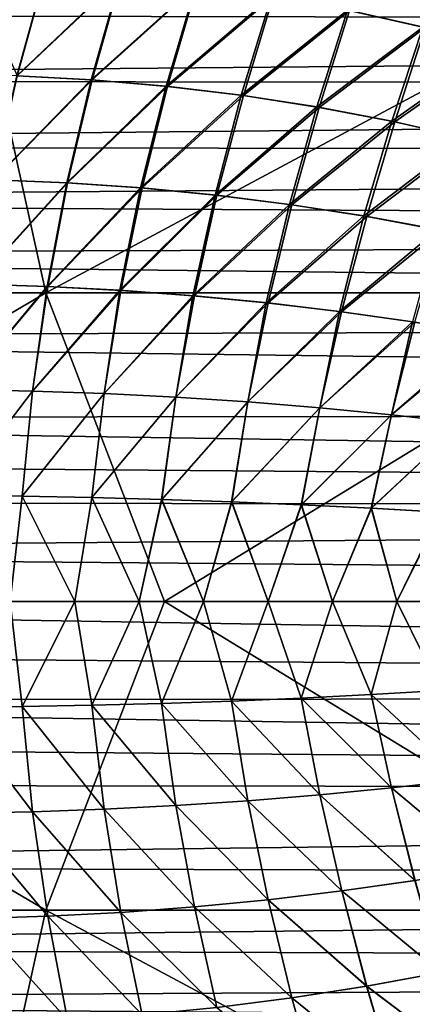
# Model space of a CAD drawing. Header units: metres. Extents: x -31 to 167, y -24 to 31.
# Tile 109 of 155: x 57 to 64, y -7 to 10. Entities that reach past the tile are written whole.
import ezdxf

# ---------------------------------------------------------------- set-up
doc = ezdxf.new("R2010")
doc.units = ezdxf.units.M
doc.layers.add('solid_12_381_042_XXX', color=7, linetype='CONTINUOUS')

msp = doc.modelspace()

# ---------------------------------------------------------------- linework, layer by layer
at = {"layer": 'solid_12_381_042_XXX'}
for points in [[(64.63916, 11.676363, 141.662399), (64.043053, 10.039385, 141.586182), (62.727345, 10.33487, 141.55481)], [(62.763775, 10.327017, 145.696671), (64.086426, 10.028274, 145.665085), (64.656487, 11.670963, 145.589569)], [(57.447823, 10.987242, 141.443542), (55.853584, 9.923126, 141.36702), (56.154343, 11.020045, 141.419693)], [(56.963757, 9.184834, 145.889618), (57.454914, 10.9865, 145.80867), (56.154224, 11.019628, 145.832642)], [(33.539204, 10.276634, 98.752991), (143.614212, 10.87923, 99.049805), (142.308578, 10.056041, 98.648941)], [(57.447823, 10.987242, 141.443542), (55.675766, 9.209691, 141.335892), (55.853584, 9.923126, 141.36702)], [(57.447823, 10.987242, 141.443542), (56.955223, 9.185497, 141.362518), (55.675766, 9.209691, 141.335892)], [(57.447823, 10.987242, 141.443542), (58.757973, 10.902742, 141.469055), (56.955223, 9.185497, 141.362518)], [(58.757973, 10.902742, 141.469055), (58.252048, 9.11683, 141.39093), (56.955223, 9.185497, 141.362518)], [(56.963757, 9.184834, 145.889618), (58.77243, 10.901102, 145.78299), (57.454914, 10.9865, 145.80867)], [(56.963757, 9.184834, 145.889618), (58.269394, 9.115266, 145.861023), (58.77243, 10.901102, 145.78299)], [(58.757973, 10.902742, 141.469055), (60.07869, 10.766135, 141.49617), (58.252048, 9.11683, 141.39093)], [(58.269394, 9.115266, 145.861023), (60.100555, 10.763015, 145.755707), (58.77243, 10.901102, 145.78299)], [(46.560581, 5.395046, 116.52739), (57.463551, 5.395054, 116.531799), (56.2705, 10.800641, 116.278313)], [(57.463551, 5.395054, 116.531799), (67.536873, 10.800508, 116.208984), (56.2705, 10.800641, 116.278313)], [(57.463551, 5.395054, 116.531799), (68.356819, 5.394984, 116.466179), (67.536873, 10.800508, 116.208984)], [(60.07869, 10.766135, 141.49617), (59.560772, 9.003807, 141.421036), (58.252048, 9.11683, 141.39093)], [(58.269394, 9.115266, 145.861023), (59.587006, 9.00074, 145.830673), (60.100555, 10.763015, 145.755707)], [(60.07869, 10.766135, 141.49617), (61.403851, 10.576988, 141.52478), (59.560772, 9.003807, 141.421036)], [(59.587006, 9.00074, 145.830673), (61.433075, 10.571799, 145.726913), (60.100555, 10.763015, 145.755707)], [(61.403851, 10.576988, 141.52478), (60.875751, 8.845865, 141.452789), (59.560772, 9.003807, 141.421036)], [(59.587006, 9.00074, 145.830673), (60.910851, 8.840684, 145.798676), (61.433075, 10.571799, 145.726913)], [(61.403851, 10.576988, 141.52478), (62.727345, 10.33487, 141.55481), (60.875751, 8.845865, 141.452789)], [(60.910851, 8.840684, 145.798676), (62.763775, 10.327017, 145.696671), (61.433075, 10.571799, 145.726913)], [(62.727345, 10.33487, 141.55481), (62.191353, 8.64244, 141.486084), (60.875751, 8.845865, 141.452789)], [(60.910851, 8.840684, 145.798676), (62.235168, 8.634521, 145.765106), (62.763775, 10.327017, 145.696671)], [(62.727345, 10.33487, 141.55481), (64.043053, 10.039385, 141.586182), (62.191353, 8.64244, 141.486084)], [(62.235168, 8.634521, 145.765106), (64.086426, 10.028274, 145.665085), (62.763775, 10.327017, 145.696671)], [(34.410034, 9.098486, 98.224548), (33.539204, 10.276634, 98.752991), (142.308578, 10.056041, 98.648941)], [(34.410034, 9.098486, 98.224548), (142.308578, 10.056041, 98.648941), (141.096863, 9.024458, 98.19384)], [(64.043053, 10.039385, 141.586182), (63.501938, 8.393014, 141.520844), (62.191353, 8.64244, 141.486084)], [(62.235168, 8.634521, 145.765106), (63.554214, 8.381734, 145.730057), (64.086426, 10.028274, 145.665085)], [(64.043053, 10.039385, 141.586182), (65.344841, 9.691369, 141.618759), (63.501938, 8.393014, 141.520844)], [(63.554214, 8.381734, 145.730057), (65.394798, 9.676486, 145.632294), (64.086426, 10.028274, 145.665085)], [(65.344841, 9.691369, 141.618759), (64.801804, 8.098304, 141.556931), (63.501938, 8.393014, 141.520844)], [(63.554214, 8.381734, 145.730057), (64.862167, 8.083131, 145.69368), (65.394798, 9.676486, 145.632294)], [(56.955223, 9.185497, 141.362518), (58.252048, 9.11683, 141.39093), (56.547028, 7.370796, 141.296158)], [(56.555271, 7.370281, 145.955978), (58.269394, 9.115266, 145.861023), (56.963757, 9.184834, 145.889618)], [(35.159969, 7.963207, 97.782082), (34.410034, 9.098486, 98.224548), (141.096863, 9.024458, 98.19384)], [(35.159969, 7.963207, 97.782082), (141.096863, 9.024458, 98.19384), (140.015442, 7.794255, 97.722054)], [(58.252048, 9.11683, 141.39093), (57.82637, 7.317425, 141.326752), (56.547028, 7.370796, 141.296158)], [(56.555271, 7.370281, 145.955978), (57.843094, 7.316212, 145.925156), (58.269394, 9.115266, 145.861023)], [(58.252048, 9.11683, 141.39093), (59.560772, 9.003807, 141.421036), (57.82637, 7.317425, 141.326752)], [(59.560772, 9.003807, 141.421036), (59.117737, 7.227906, 141.359146), (57.82637, 7.317425, 141.326752)], [(57.843094, 7.316212, 145.925156), (59.587006, 9.00074, 145.830673), (58.269394, 9.115266, 145.861023)], [(57.843094, 7.316212, 145.925156), (59.14304, 7.225513, 145.892532), (59.587006, 9.00074, 145.830673)], [(59.560772, 9.003807, 141.421036), (60.875751, 8.845865, 141.452789), (59.117737, 7.227906, 141.359146)], [(59.14304, 7.225513, 145.892532), (60.910851, 8.840684, 145.798676), (59.587006, 9.00074, 145.830673)], [(60.875751, 8.845865, 141.452789), (60.416199, 7.101619, 141.393234), (59.117737, 7.227906, 141.359146)], [(59.14304, 7.225513, 145.892532), (60.450069, 7.097554, 145.858185), (60.910851, 8.840684, 145.798676)], [(60.875751, 8.845865, 141.452789), (62.191353, 8.64244, 141.486084), (60.416199, 7.101619, 141.393234)], [(60.450069, 7.097554, 145.858185), (62.235168, 8.634521, 145.765106), (60.910851, 8.840684, 145.798676)], [(62.191353, 8.64244, 141.486084), (61.716808, 6.937945, 141.42894), (60.416199, 7.101619, 141.393234)], [(60.450069, 7.097554, 145.858185), (61.759148, 6.931705, 145.822189), (62.235168, 8.634521, 145.765106)], [(62.191353, 8.64244, 141.486084), (63.501938, 8.393014, 141.520844), (61.716808, 6.937945, 141.42894)], [(61.759148, 6.931705, 145.822189), (63.554214, 8.381734, 145.730057), (62.235168, 8.634521, 145.765106)], [(63.501938, 8.393014, 141.520844), (63.014629, 6.736317, 141.466187), (61.716808, 6.937945, 141.42894)], [(61.759148, 6.931705, 145.822189), (63.065231, 6.727396, 145.784653), (63.554214, 8.381734, 145.730057)], [(63.501938, 8.393014, 141.520844), (64.801804, 8.098304, 141.556931), (63.014629, 6.736317, 141.466187)], [(63.065231, 6.727396, 145.784653), (64.862167, 8.083131, 145.69368), (63.554214, 8.381734, 145.730057)], [(64.801804, 8.098304, 141.556931), (64.304626, 6.497322, 141.504837), (63.014629, 6.736317, 141.466187)], [(35.722015, 6.987936, 97.455101), (35.159969, 7.963207, 97.782082), (140.015442, 7.794255, 97.722054)], [(63.065231, 6.727396, 145.784653), (64.36319, 6.485295, 145.745682), (64.862167, 8.083131, 145.69368)], [(35.722015, 6.987936, 97.455101), (140.015442, 7.794255, 97.722054), (139.106308, 6.404825, 97.283112)], [(56.547028, 7.370796, 141.296158), (57.82637, 7.317425, 141.326752), (56.224865, 5.543044, 141.244446)], [(57.82637, 7.317425, 141.326752), (57.484177, 5.504214, 141.276596), (56.224865, 5.543044, 141.244446)], [(56.230907, 5.542708, 146.007721), (57.843094, 7.316212, 145.925156), (56.555271, 7.370281, 145.955978)], [(56.230907, 5.542708, 146.007721), (57.496418, 5.503492, 145.975403), (57.843094, 7.316212, 145.925156)], [(57.82637, 7.317425, 141.326752), (59.117737, 7.227906, 141.359146), (57.484177, 5.504214, 141.276596)], [(57.496418, 5.503492, 145.975403), (59.14304, 7.225513, 145.892532), (57.843094, 7.316212, 145.925156)], [(59.117737, 7.227906, 141.359146), (58.754425, 5.437772, 141.310532), (57.484177, 5.504214, 141.276596)], [(57.496418, 5.503492, 145.975403), (58.772926, 5.43639, 145.941284), (59.14304, 7.225513, 145.892532)], [(59.117737, 7.227906, 141.359146), (60.416199, 7.101619, 141.393234), (58.754425, 5.437772, 141.310532)], [(60.416199, 7.101619, 141.393234), (60.031574, 5.343125, 141.346176), (58.754425, 5.437772, 141.310532)], [(58.772926, 5.43639, 145.941284), (60.450069, 7.097554, 145.858185), (59.14304, 7.225513, 145.892532)], [(58.772926, 5.43639, 145.941284), (60.056343, 5.340802, 145.905426), (60.450069, 7.097554, 145.858185)], [(60.416199, 7.101619, 141.393234), (61.716808, 6.937945, 141.42894), (60.031574, 5.343125, 141.346176)], [(60.056343, 5.340802, 145.905426), (61.759148, 6.931705, 145.822189), (60.450069, 7.097554, 145.858185)], [(36.18565, 6.05273, 97.187523), (35.722015, 6.987936, 97.455101), (139.106308, 6.404825, 97.283112)], [(61.716808, 6.937945, 141.42894), (61.311584, 5.219678, 141.383484), (60.031574, 5.343125, 141.346176)], [(60.056343, 5.340802, 145.905426), (61.342575, 5.216123, 145.86792), (61.759148, 6.931705, 145.822189)], [(61.716808, 6.937945, 141.42894), (63.014629, 6.736317, 141.466187), (61.311584, 5.219678, 141.383484)], [(61.342575, 5.216123, 145.86792), (63.065231, 6.727396, 145.784653), (61.759148, 6.931705, 145.822189)], [(63.014629, 6.736317, 141.466187), (62.590424, 5.066889, 141.422348), (61.311584, 5.219678, 141.383484)], [(61.342575, 5.216123, 145.86792), (62.627522, 5.061811, 145.828827), (63.065231, 6.727396, 145.784653)], [(63.014629, 6.736317, 141.466187), (64.304626, 6.497322, 141.504837), (62.590424, 5.066889, 141.422348)], [(62.627522, 5.061811, 145.828827), (64.36319, 6.485295, 145.745682), (63.065231, 6.727396, 145.784653)], [(36.18565, 6.05273, 97.187523), (139.106308, 6.404825, 97.283112), (138.39119, 4.899745, 96.91835)], [(64.304626, 6.497322, 141.504837), (63.863945, 4.885216, 141.462662), (62.590424, 5.066889, 141.422348)], [(62.627522, 5.061811, 145.828827), (63.906979, 4.878373, 145.788269), (64.36319, 6.485295, 145.745682)], [(36.75058, 4.621576, 96.862976), (36.18565, 6.05273, 97.187523), (138.39119, 4.899745, 96.91835)], [(56.224865, 5.543044, 141.244446), (57.484177, 5.504214, 141.276596), (55.99128, 3.702188, 141.207474)], [(55.991364, 3.702044, 146.044846), (57.496418, 5.503492, 145.975403), (56.230907, 5.542708, 146.007721)], [(46.560581, 5.395046, 116.52739), (48.299797, -0.000006, 116.611328), (57.463551, 5.395054, 116.531799)], [(57.463551, 5.395054, 116.531799), (48.299797, -0.000006, 116.611328), (59.535713, -0.00001, 116.606232)], [(57.484177, 5.504214, 141.276596), (57.230556, 3.677018, 141.24057), (55.99128, 3.702188, 141.207474)], [(55.991364, 3.702044, 146.044846), (57.230736, 3.676871, 146.011749), (57.496418, 5.503492, 145.975403)], [(57.484177, 5.504214, 141.276596), (58.754425, 5.437772, 141.310532), (57.230556, 3.677018, 141.24057)], [(58.754425, 5.437772, 141.310532), (58.478432, 3.633035, 141.275391), (57.230556, 3.677018, 141.24057)], [(57.230736, 3.676871, 146.011749), (58.772926, 5.43639, 145.941284), (57.496418, 5.503492, 145.975403)], [(57.230736, 3.676871, 146.011749), (58.47871, 3.632883, 145.976913), (58.772926, 5.43639, 145.941284)], [(57.463551, 5.395054, 116.531799), (59.535713, -0.00001, 116.606232), (68.356819, 5.394984, 116.466179)], [(58.754425, 5.437772, 141.310532), (60.031574, 5.343125, 141.346176), (58.478432, 3.633035, 141.275391)], [(60.031574, 5.343125, 141.346176), (59.731979, 3.569752, 141.31189), (58.478432, 3.633035, 141.275391)], [(58.47871, 3.632883, 145.976913), (60.056343, 5.340802, 145.905426), (58.772926, 5.43639, 145.941284)], [(58.47871, 3.632883, 145.976913), (59.732353, 3.569591, 145.940414), (60.056343, 5.340802, 145.905426)], [(68.356819, 5.394984, 116.466179), (59.535713, -0.00001, 116.606232), (70.380463, -0.00001, 116.54451)], [(60.031574, 5.343125, 141.346176), (61.311584, 5.219678, 141.383484), (59.731979, 3.569752, 141.31189)], [(59.732353, 3.569591, 145.940414), (61.342575, 5.216123, 145.86792), (60.056343, 5.340802, 145.905426)], [(61.311584, 5.219678, 141.383484), (60.988255, 3.486679, 141.350021), (59.731979, 3.569752, 141.31189)], [(59.732353, 3.569591, 145.940414), (60.988724, 3.486508, 145.902283), (61.342575, 5.216123, 145.86792)], [(61.311584, 5.219678, 141.383484), (62.590424, 5.066889, 141.422348), (60.988255, 3.486679, 141.350021)], [(60.988724, 3.486508, 145.902283), (62.627522, 5.061811, 145.828827), (61.342575, 5.216123, 145.86792)], [(62.590424, 5.066889, 141.422348), (62.244324, 3.383375, 141.389725), (60.988255, 3.486679, 141.350021)], [(60.988724, 3.486508, 145.902283), (62.244888, 3.383192, 145.862579), (62.627522, 5.061811, 145.828827)], [(62.590424, 5.066889, 141.422348), (63.863945, 4.885216, 141.462662), (62.244324, 3.383375, 141.389725)], [(62.244888, 3.383192, 145.862579), (63.906979, 4.878373, 145.788269), (62.627522, 5.061811, 145.828827)], [(36.75058, 4.621576, 96.862976), (138.39119, 4.899745, 96.91835), (137.876968, 3.312529, 96.649773)], [(63.863945, 4.885216, 141.462662), (63.497154, 3.260182, 141.430878), (62.244324, 3.383375, 141.389725)], [(62.244888, 3.383192, 145.862579), (63.49781, 3.259983, 145.821411), (63.906979, 4.878373, 145.788269)], [(63.863945, 4.885216, 141.462662), (65.127922, 4.676054, 141.504272), (63.497154, 3.260182, 141.430878)], [(63.49781, 3.259983, 145.821411), (65.176651, 4.667227, 145.746414), (63.906979, 4.878373, 145.788269)], [(65.127922, 4.676054, 141.504272), (64.743637, 3.118081, 141.473389), (63.497154, 3.260182, 141.430878)], [(63.49781, 3.259983, 145.821411), (64.744385, 3.117867, 145.7789), (65.176651, 4.667227, 145.746414)], [(37.148029, 3.200509, 96.635056), (36.75058, 4.621576, 96.862976), (137.876968, 3.312529, 96.649773)], [(55.837399, 1.848244, 146.067337), (57.230736, 3.676871, 146.011749), (55.991364, 3.702044, 146.044846)], [(55.837399, 1.848244, 146.067337), (57.047573, 1.836196, 146.034164), (57.230736, 3.676871, 146.011749)], [(55.99128, 3.702188, 141.207474), (57.230556, 3.677018, 141.24057), (55.83852, 1.848309, 141.185013)], [(57.230556, 3.677018, 141.24057), (57.049831, 1.836236, 141.218216), (55.83852, 1.848309, 141.185013)], [(57.047573, 1.836196, 146.034164), (58.47871, 3.632883, 145.976913), (57.230736, 3.676871, 146.011749)], [(57.047573, 1.836196, 146.034164), (58.262653, 1.814667, 145.999405), (58.47871, 3.632883, 145.976913)], [(57.230556, 3.677018, 141.24057), (58.478432, 3.633035, 141.275391), (57.049831, 1.836236, 141.218216)], [(58.478432, 3.633035, 141.275391), (58.26606, 1.814664, 141.253006), (57.049831, 1.836236, 141.218216)], [(58.262653, 1.814667, 145.999405), (59.732353, 3.569591, 145.940414), (58.47871, 3.632883, 145.976913)], [(58.478432, 3.633035, 141.275391), (59.731979, 3.569752, 141.31189), (58.26606, 1.814664, 141.253006)], [(58.262653, 1.814667, 145.999405), (59.481079, 1.78337, 145.963074), (59.732353, 3.569591, 145.940414)], [(59.731979, 3.569752, 141.31189), (59.485626, 1.783304, 141.289383), (58.26606, 1.814664, 141.253006)], [(59.481079, 1.78337, 145.963074), (60.988724, 3.486508, 145.902283), (59.732353, 3.569591, 145.940414)], [(59.481079, 1.78337, 145.963074), (60.701283, 1.742018, 145.925217), (60.988724, 3.486508, 145.902283)], [(59.731979, 3.569752, 141.31189), (60.988255, 3.486679, 141.350021), (59.485626, 1.783304, 141.289383)], [(60.988255, 3.486679, 141.350021), (60.70697, 1.741868, 141.327286), (59.485626, 1.783304, 141.289383)], [(60.701283, 1.742018, 145.925217), (62.244888, 3.383192, 145.862579), (60.988724, 3.486508, 145.902283)], [(60.988255, 3.486679, 141.350021), (62.244324, 3.383375, 141.389725), (60.70697, 1.741868, 141.327286)], [(37.148029, 3.200509, 96.635056), (137.876968, 3.312529, 96.649773), (137.566803, 1.670365, 96.48613)], [(60.701283, 1.742018, 145.925217), (61.921692, 1.690351, 145.885849), (62.244888, 3.383192, 145.862579)], [(62.244324, 3.383375, 141.389725), (61.928516, 1.690098, 141.366684), (60.70697, 1.741868, 141.327286)], [(61.921692, 1.690351, 145.885849), (63.49781, 3.259983, 145.821411), (62.244888, 3.383192, 145.862579)], [(62.244324, 3.383375, 141.389725), (63.497154, 3.260182, 141.430878), (61.928516, 1.690098, 141.366684)], [(37.292912, 2.465328, 96.55143), (37.148029, 3.200509, 96.635056), (137.566803, 1.670365, 96.48613)], [(61.921692, 1.690351, 145.885849), (63.140678, 1.62854, 145.845047), (63.49781, 3.259983, 145.821411)], [(63.497154, 3.260182, 141.430878), (63.148628, 1.628168, 141.407547), (61.928516, 1.690098, 141.366684)], [(63.140678, 1.62854, 145.845047), (64.744385, 3.117867, 145.7789), (63.49781, 3.259983, 145.821411)], [(63.140678, 1.62854, 145.845047), (64.356575, 1.557095, 145.802856), (64.744385, 3.117867, 145.7789)], [(63.497154, 3.260182, 141.430878), (64.743637, 3.118081, 141.473389), (63.148628, 1.628168, 141.407547)], [(64.743637, 3.118081, 141.473389), (64.365631, 1.556588, 141.449783), (63.148628, 1.628168, 141.407547)], [(37.399559, 1.722439, 96.489632), (37.292912, 2.465328, 96.55143), (137.566803, 1.670365, 96.48613)], [(37.475029, 0.861589, 96.445824), (37.399559, 1.722439, 96.489632), (137.566803, 1.670365, 96.48613)], [(55.837399, 1.848244, 146.067337), (56.841331, 0.000003, 146.04567), (57.047573, 1.836196, 146.034164)], [(55.83852, 1.848309, 141.185013), (57.049831, 1.836236, 141.218216), (56.841343, 0.000003, 141.20665)], [(57.047573, 1.836196, 146.034164), (56.841331, 0.000003, 146.04567), (57.966457, 0.000003, 146.013412)], [(57.049831, 1.836236, 141.218216), (57.966469, 0.000003, 141.238907), (56.841343, 0.000003, 141.20665)], [(57.047573, 1.836196, 146.034164), (57.966457, 0.000003, 146.013412), (58.262653, 1.814667, 145.999405)], [(57.049831, 1.836236, 141.218216), (58.26606, 1.814664, 141.253006), (57.966469, 0.000003, 141.238907)], [(58.262653, 1.814667, 145.999405), (57.966457, 0.000003, 146.013412), (59.091545, 0.000003, 145.979889)], [(58.26606, 1.814664, 141.253006), (59.091564, 0.000003, 141.27243), (57.966469, 0.000003, 141.238907)], [(58.262653, 1.814667, 145.999405), (59.091545, 0.000003, 145.979889), (59.481079, 1.78337, 145.963074)], [(58.26606, 1.814664, 141.253006), (59.485626, 1.783304, 141.289383), (59.091564, 0.000003, 141.27243)], [(59.481079, 1.78337, 145.963074), (59.091545, 0.000003, 145.979889), (60.216602, 0.000003, 145.945099)], [(59.485626, 1.783304, 141.289383), (60.216621, 0.000003, 141.307205), (59.091564, 0.000003, 141.27243)], [(59.481079, 1.78337, 145.963074), (60.216602, 0.000003, 145.945099), (60.701283, 1.742018, 145.925217)], [(59.485626, 1.783304, 141.289383), (60.70697, 1.741868, 141.327286), (60.216621, 0.000003, 141.307205)], [(60.701283, 1.742018, 145.925217), (60.216602, 0.000003, 145.945099), (61.341618, 0.000003, 145.909058)], [(60.70697, 1.741868, 141.327286), (61.341644, 0.000003, 141.343262), (60.216621, 0.000003, 141.307205)], [(60.701283, 1.742018, 145.925217), (61.341618, 0.000003, 145.909058), (61.921692, 1.690351, 145.885849)], [(60.70697, 1.741868, 141.327286), (61.928516, 1.690098, 141.366684), (61.341644, 0.000003, 141.343262)], [(37.475029, 0.861589, 96.445824), (137.566803, 1.670365, 96.48613), (137.463043, 0, 96.431297)], [(61.921692, 1.690351, 145.885849), (61.341618, 0.000003, 145.909058), (62.466599, 0.000003, 145.871735)], [(61.928516, 1.690098, 141.366684), (62.466629, 0.000003, 141.380585), (61.341644, 0.000003, 141.343262)], [(61.921692, 1.690351, 145.885849), (62.466599, 0.000003, 145.871735), (63.140678, 1.62854, 145.845047)], [(61.928516, 1.690098, 141.366684), (63.148628, 1.628168, 141.407547), (62.466629, 0.000003, 141.380585)], [(63.140678, 1.62854, 145.845047), (62.466599, 0.000003, 145.871735), (63.591537, 0.000003, 145.833145)], [(63.148628, 1.628168, 141.407547), (63.591572, 0.000003, 141.419159), (62.466629, 0.000003, 141.380585)], [(63.140678, 1.62854, 145.845047), (63.591537, 0.000003, 145.833145), (64.356575, 1.557095, 145.802856)], [(63.148628, 1.628168, 141.407547), (64.365631, 1.556588, 141.449783), (63.591572, 0.000003, 141.419159)], [(64.356575, 1.557095, 145.802856), (63.591537, 0.000003, 145.833145), (64.716438, 0.000002, 145.793304)], [(64.365631, 1.556588, 141.449783), (64.716476, 0.000002, 141.459015), (63.591572, 0.000003, 141.419159)], [(37.49995, 0, 96.431297), (37.475029, 0.861589, 96.445824), (137.463043, 0, 96.431297)], [(37.475021, -0.861862, 96.445831), (37.49995, 0, 96.431297), (137.56694, -1.671417, 96.486198)], [(137.56694, -1.671417, 96.486198), (37.49995, 0, 96.431297), (137.463043, 0, 96.431297)], [(56.841343, 0.000003, 141.20665), (57.047844, -1.836188, 141.218155), (55.837528, -1.848239, 141.184982)], [(56.841331, 0.000003, 146.04567), (55.837551, -1.84824, 146.067337), (57.047886, -1.836188, 146.034164)], [(57.966457, 0.000003, 146.013412), (56.841331, 0.000003, 146.04567), (57.047886, -1.836188, 146.034164)], [(56.841343, 0.000003, 141.20665), (57.966469, 0.000003, 141.238907), (57.047844, -1.836188, 141.218155)], [(57.966469, 0.000003, 141.238907), (58.263065, -1.814654, 141.25293), (57.047844, -1.836188, 141.218155)], [(57.966457, 0.000003, 146.013412), (57.047886, -1.836188, 146.034164), (58.263134, -1.814653, 145.99939)], [(59.091545, 0.000003, 145.979889), (57.966457, 0.000003, 146.013412), (58.263134, -1.814653, 145.99939)], [(57.966469, 0.000003, 141.238907), (59.091564, 0.000003, 141.27243), (58.263065, -1.814654, 141.25293)], [(59.091564, 0.000003, 141.27243), (59.481632, -1.783349, 141.289261), (58.263065, -1.814654, 141.25293)], [(59.091545, 0.000003, 145.979889), (58.263134, -1.814653, 145.99939), (59.48172, -1.783347, 145.963058)], [(60.216602, 0.000003, 145.945099), (59.091545, 0.000003, 145.979889), (59.48172, -1.783347, 145.963058)], [(59.091564, 0.000003, 141.27243), (60.216621, 0.000003, 141.307205), (59.481632, -1.783349, 141.289261)], [(60.216621, 0.000003, 141.307205), (60.701973, -1.741987, 141.327118), (59.481632, -1.783349, 141.289261)], [(60.216602, 0.000003, 145.945099), (59.48172, -1.783347, 145.963058), (60.702084, -1.741983, 145.925186)], [(61.341618, 0.000003, 145.909058), (60.216602, 0.000003, 145.945099), (60.702084, -1.741983, 145.925186)], [(60.216621, 0.000003, 141.307205), (61.341644, 0.000003, 141.343262), (60.701973, -1.741987, 141.327118)], [(61.341644, 0.000003, 141.343262), (61.922523, -1.690308, 141.366486), (60.701973, -1.741987, 141.327118)], [(61.341618, 0.000003, 145.909058), (60.702084, -1.741983, 145.925186), (61.922657, -1.690302, 145.885818)], [(62.466599, 0.000003, 145.871735), (61.341618, 0.000003, 145.909058), (61.922657, -1.690302, 145.885818)], [(61.341644, 0.000003, 141.343262), (62.466629, 0.000003, 141.380585), (61.922523, -1.690308, 141.366486)], [(62.466629, 0.000003, 141.380585), (63.141651, -1.628483, 141.407303), (61.922523, -1.690308, 141.366486)], [(62.466599, 0.000003, 145.871735), (61.922657, -1.690302, 145.885818), (63.141808, -1.628475, 145.845001)], [(63.591537, 0.000003, 145.833145), (62.466599, 0.000003, 145.871735), (63.141808, -1.628475, 145.845001)], [(62.466629, 0.000003, 141.380585), (63.591572, 0.000003, 141.419159), (63.141651, -1.628483, 141.407303)], [(63.591572, 0.000003, 141.419159), (64.357689, -1.557022, 141.449493), (63.141651, -1.628483, 141.407303)], [(63.591537, 0.000003, 145.833145), (63.141808, -1.628475, 145.845001), (64.357864, -1.557012, 145.802811)], [(64.716438, 0.000002, 145.793304), (63.591537, 0.000003, 145.833145), (64.357864, -1.557012, 145.802811)], [(63.591572, 0.000003, 141.419159), (64.716476, 0.000002, 141.459015), (64.357689, -1.557022, 141.449493)], [(46.560791, -5.394961, 116.52739), (57.463856, -5.394969, 116.531799), (48.299797, -0.000006, 116.611328)], [(57.463856, -5.394969, 116.531799), (59.535713, -0.00001, 116.606232), (48.299797, -0.000006, 116.611328)], [(57.463856, -5.394969, 116.531799), (68.357224, -5.394898, 116.466179), (59.535713, -0.00001, 116.606232)], [(68.357224, -5.394898, 116.466179), (70.380463, -0.00001, 116.54451), (59.535713, -0.00001, 116.606232)], [(37.399574, -1.722441, 96.489632), (37.475021, -0.861862, 96.445831), (137.56694, -1.671417, 96.486198)], [(37.399574, -1.722441, 96.489632), (137.56694, -1.671417, 96.486198), (137.877472, -3.314482, 96.65004)], [(60.701973, -1.741987, 141.327118), (61.922523, -1.690308, 141.366486), (62.246624, -3.383032, 141.389786)], [(61.922657, -1.690302, 145.885818), (60.702084, -1.741983, 145.925186), (62.246899, -3.383008, 145.862518)], [(61.922523, -1.690308, 141.366486), (63.141651, -1.628483, 141.407303), (63.499828, -3.259766, 141.430969)], [(61.922523, -1.690308, 141.366486), (63.499828, -3.259766, 141.430969), (62.246624, -3.383032, 141.389786)], [(63.141808, -1.628475, 145.845001), (61.922657, -1.690302, 145.885818), (63.500149, -3.259733, 145.821335)], [(61.922657, -1.690302, 145.885818), (62.246899, -3.383008, 145.862518), (63.500149, -3.259733, 145.821335)], [(63.141651, -1.628483, 141.407303), (64.357689, -1.557022, 141.449493), (64.746674, -3.117585, 141.473495)], [(63.141651, -1.628483, 141.407303), (64.746674, -3.117585, 141.473495), (63.499828, -3.259766, 141.430969)], [(64.357864, -1.557012, 145.802811), (63.141808, -1.628475, 145.845001), (64.74704, -3.117542, 145.778809)], [(63.141808, -1.628475, 145.845001), (63.500149, -3.259733, 145.821335), (64.74704, -3.117542, 145.778809)], [(37.292881, -2.465245, 96.551422), (37.399574, -1.722441, 96.489632), (137.877472, -3.314482, 96.65004)], [(55.837528, -1.848239, 141.184982), (57.047844, -1.836188, 141.218155), (57.231304, -3.676852, 141.240585)], [(55.837528, -1.848239, 141.184982), (57.231304, -3.676852, 141.240585), (55.991642, -3.702038, 141.207489)], [(57.047886, -1.836188, 146.034164), (55.837551, -1.84824, 146.067337), (57.231396, -3.676851, 146.011719)], [(55.837551, -1.84824, 146.067337), (55.991688, -3.702039, 146.04483), (57.231396, -3.676851, 146.011719)], [(57.047844, -1.836188, 141.218155), (58.263065, -1.814654, 141.25293), (58.479572, -3.632843, 141.275421)], [(57.047844, -1.836188, 141.218155), (58.479572, -3.632843, 141.275421), (57.231304, -3.676852, 141.240585)], [(58.263134, -1.814653, 145.99939), (57.047886, -1.836188, 146.034164), (58.47971, -3.632838, 145.976883)], [(57.047886, -1.836188, 146.034164), (57.231396, -3.676851, 146.011719), (58.47971, -3.632838, 145.976883)], [(58.263065, -1.814654, 141.25293), (59.481632, -1.783349, 141.289261), (59.733505, -3.569521, 141.311935)], [(58.263065, -1.814654, 141.25293), (59.733505, -3.569521, 141.311935), (58.479572, -3.632843, 141.275421)], [(59.48172, -1.783347, 145.963058), (58.263134, -1.814653, 145.99939), (59.733692, -3.569512, 145.940369)], [(58.263134, -1.814653, 145.99939), (58.47971, -3.632838, 145.976883), (59.733692, -3.569512, 145.940369)], [(59.481632, -1.783349, 141.289261), (60.701973, -1.741987, 141.327118), (60.990173, -3.486398, 141.350082)], [(59.481632, -1.783349, 141.289261), (60.990173, -3.486398, 141.350082), (59.733505, -3.569521, 141.311935)], [(60.702084, -1.741983, 145.925186), (59.48172, -1.783347, 145.963058), (60.990402, -3.486382, 145.902222)], [(59.48172, -1.783347, 145.963058), (59.733692, -3.569512, 145.940369), (60.990402, -3.486382, 145.902222)], [(60.701973, -1.741987, 141.327118), (62.246624, -3.383032, 141.389786), (60.990173, -3.486398, 141.350082)], [(60.702084, -1.741983, 145.925186), (60.990402, -3.486382, 145.902222), (62.246899, -3.383008, 145.862518)], [(37.148018, -3.200506, 96.635056), (37.292881, -2.465245, 96.551422), (137.877472, -3.314482, 96.65004)], [(36.750622, -4.621458, 96.862953), (37.148018, -3.200506, 96.635056), (137.877472, -3.314482, 96.65004)], [(62.246624, -3.383032, 141.389786), (63.499828, -3.259766, 141.430969), (63.908596, -4.87812, 141.464111)], [(63.500149, -3.259733, 145.821335), (62.246899, -3.383008, 145.862518), (63.908432, -4.878148, 145.788223)], [(63.499828, -3.259766, 141.430969), (64.746674, -3.117585, 141.473495), (65.178482, -4.6669, 141.505966)], [(63.499828, -3.259766, 141.430969), (65.178482, -4.6669, 141.505966), (63.908596, -4.87812, 141.464111)], [(64.74704, -3.117542, 145.778809), (63.500149, -3.259733, 145.821335), (65.178299, -4.666935, 145.746368)], [(63.500149, -3.259733, 145.821335), (63.908432, -4.878148, 145.788223), (65.178299, -4.666935, 145.746368)], [(36.750622, -4.621458, 96.862953), (137.877472, -3.314482, 96.65004), (138.392242, -4.902415, 96.9189)], [(60.990173, -3.486398, 141.350082), (62.246624, -3.383032, 141.389786), (62.628914, -5.061625, 141.423538)], [(62.246899, -3.383008, 145.862518), (60.990402, -3.486382, 145.902222), (62.628777, -5.061646, 145.828781)], [(62.246624, -3.383032, 141.389786), (63.908596, -4.87812, 141.464111), (62.628914, -5.061625, 141.423538)], [(62.246899, -3.383008, 145.862518), (62.628777, -5.061646, 145.828781), (63.908432, -4.878148, 145.788223)], [(58.479572, -3.632843, 141.275421), (59.733505, -3.569521, 141.311935), (60.057274, -5.340721, 141.346909)], [(59.733692, -3.569512, 145.940369), (58.47971, -3.632838, 145.976883), (60.057178, -5.340731, 145.905411)], [(59.733505, -3.569521, 141.311935), (60.990173, -3.486398, 141.350082), (61.343739, -5.215995, 141.38443)], [(59.733505, -3.569521, 141.311935), (61.343739, -5.215995, 141.38443), (60.057274, -5.340721, 141.346909)], [(60.990402, -3.486382, 145.902222), (59.733692, -3.569512, 145.940369), (61.343624, -5.216011, 145.867889)], [(59.733692, -3.569512, 145.940369), (60.057178, -5.340731, 145.905411), (61.343624, -5.216011, 145.867889)], [(60.990173, -3.486398, 141.350082), (62.628914, -5.061625, 141.423538), (61.343739, -5.215995, 141.38443)], [(60.990402, -3.486382, 145.902222), (61.343624, -5.216011, 145.867889), (62.628777, -5.061646, 145.828781)], [(55.991642, -3.702038, 141.207489), (57.231304, -3.676852, 141.240585), (57.496872, -5.503471, 141.276932)], [(55.991642, -3.702038, 141.207489), (57.496872, -5.503471, 141.276932), (56.231129, -5.542702, 141.244598)], [(57.231396, -3.676851, 146.011719), (55.991688, -3.702039, 146.04483), (57.496826, -5.503476, 145.975388)], [(55.991688, -3.702039, 146.04483), (56.23111, -5.542705, 146.007706), (57.496826, -5.503476, 145.975388)], [(57.231304, -3.676852, 141.240585), (58.479572, -3.632843, 141.275421), (58.773617, -5.436345, 141.31105)], [(57.231304, -3.676852, 141.240585), (58.773617, -5.436345, 141.31105), (57.496872, -5.503471, 141.276932)], [(58.47971, -3.632838, 145.976883), (57.231396, -3.676851, 146.011719), (58.773548, -5.436352, 145.941269)], [(57.231396, -3.676851, 146.011719), (57.496826, -5.503476, 145.975388), (58.773548, -5.436352, 145.941269)], [(58.479572, -3.632843, 141.275421), (60.057274, -5.340721, 141.346909), (58.773617, -5.436345, 141.31105)], [(58.47971, -3.632838, 145.976883), (58.773548, -5.436352, 145.941269), (60.057178, -5.340731, 145.905411)], [(36.18565, -6.05273, 97.187523), (36.750622, -4.621458, 96.862953), (138.392242, -4.902415, 96.9189)], [(36.18565, -6.05273, 97.187523), (138.392242, -4.902415, 96.9189), (139.108139, -6.408076, 97.284027)], [(63.908432, -4.878148, 145.788223), (62.628777, -5.061646, 145.828781), (64.362259, -6.485486, 145.745712)], [(62.628914, -5.061625, 141.423538), (63.908596, -4.87812, 141.464111), (64.361664, -6.485603, 141.506592)], [(62.628777, -5.061646, 145.828781), (61.343624, -5.216011, 145.867889), (63.064426, -6.727537, 145.784668)], [(61.343739, -5.215995, 141.38443), (62.628914, -5.061625, 141.423538), (63.063908, -6.727623, 141.467636)], [(62.628777, -5.061646, 145.828781), (63.064426, -6.727537, 145.784668), (64.362259, -6.485486, 145.745712)], [(62.628914, -5.061625, 141.423538), (64.361664, -6.485603, 141.506592), (63.063908, -6.727623, 141.467636)], [(61.343624, -5.216011, 145.867889), (60.057178, -5.340731, 145.905411), (61.758472, -6.931803, 145.822205)], [(60.057274, -5.340721, 141.346909), (61.343739, -5.215995, 141.38443), (61.758034, -6.931861, 141.430099)], [(61.343624, -5.216011, 145.867889), (61.758472, -6.931803, 145.822205), (63.064426, -6.727537, 145.784668)], [(61.343739, -5.215995, 141.38443), (63.063908, -6.727623, 141.467636), (61.758034, -6.931861, 141.430099)], [(56.270439, -10.800459, 116.278328), (57.463856, -5.394969, 116.531799), (46.560791, -5.394961, 116.52739)], [(57.496826, -5.503476, 145.975388), (56.23111, -5.542705, 146.007706), (57.842823, -7.31623, 145.925156)], [(56.231129, -5.542702, 141.244598), (57.496872, -5.503471, 141.276932), (57.842651, -7.316236, 141.327148)], [(56.270439, -10.800459, 116.278328), (67.536781, -10.800325, 116.208992), (57.463856, -5.394969, 116.531799)], [(67.536781, -10.800325, 116.208992), (68.357224, -5.394898, 116.466179), (57.463856, -5.394969, 116.531799)], [(58.773548, -5.436352, 145.941269), (57.496826, -5.503476, 145.975388), (59.142632, -7.22555, 145.892548)], [(57.496826, -5.503476, 145.975388), (57.842823, -7.31623, 145.925156), (59.142632, -7.22555, 145.892548)], [(57.496872, -5.503471, 141.276932), (58.773617, -5.436345, 141.31105), (59.142372, -7.225568, 141.359772)], [(57.496872, -5.503471, 141.276932), (59.142372, -7.225568, 141.359772), (57.842651, -7.316236, 141.327148)], [(60.057178, -5.340731, 145.905411), (58.773548, -5.436352, 145.941269), (60.449528, -7.097618, 145.8582)], [(58.773548, -5.436352, 145.941269), (59.142632, -7.22555, 145.892548), (60.449528, -7.097618, 145.8582)], [(58.773617, -5.436345, 141.31105), (60.057274, -5.340721, 141.346909), (60.449177, -7.097653, 141.394104)], [(58.773617, -5.436345, 141.31105), (60.449177, -7.097653, 141.394104), (59.142372, -7.225568, 141.359772)], [(60.057178, -5.340731, 145.905411), (60.449528, -7.097618, 145.8582), (61.758472, -6.931803, 145.822205)], [(60.057274, -5.340721, 141.346909), (61.758034, -6.931861, 141.430099), (60.449177, -7.097653, 141.394104)], [(56.23111, -5.542705, 146.007706), (56.555134, -7.370288, 145.955978), (57.842823, -7.31623, 145.925156)], [(56.231129, -5.542702, 141.244598), (57.842651, -7.316236, 141.327148), (56.55505, -7.370287, 141.296326)], [(35.722015, -6.987936, 97.455101), (36.18565, -6.05273, 97.187523), (139.108139, -6.408076, 97.284027)], [(35.722015, -6.987936, 97.455101), (139.108139, -6.408076, 97.284027), (140.018234, -7.797938, 97.723351)], [(63.063908, -6.727623, 141.467636), (64.361664, -6.485603, 141.506592), (64.859451, -8.083801, 141.558563)], [(64.362259, -6.485486, 145.745712), (63.064426, -6.727537, 145.784668), (64.859268, -8.08385, 145.693756)], [(61.758034, -6.931861, 141.430099), (63.063908, -6.727623, 141.467636), (63.551861, -8.382229, 141.522202)], [(63.064426, -6.727537, 145.784668), (61.758472, -6.931803, 145.822205), (63.551704, -8.382266, 145.730118)], [(63.063908, -6.727623, 141.467636), (64.859451, -8.083801, 141.558563), (63.551861, -8.382229, 141.522202)], [(63.064426, -6.727537, 145.784668), (63.551704, -8.382266, 145.730118), (64.859268, -8.08385, 145.693756)], [(35.159969, -7.963207, 97.782082), (35.722015, -6.987936, 97.455101), (140.018234, -7.797938, 97.723351)], [(60.449177, -7.097653, 141.394104), (61.758034, -6.931861, 141.430099), (62.233196, -8.634864, 141.487167)], [(61.758472, -6.931803, 145.822205), (60.449528, -7.097618, 145.8582), (62.233063, -8.634891, 145.765152)], [(61.758034, -6.931861, 141.430099), (63.551861, -8.382229, 141.522202), (62.233196, -8.634864, 141.487167)], [(61.758472, -6.931803, 145.822205), (62.233063, -8.634891, 145.765152), (63.551704, -8.382266, 145.730118)]]:
    msp.add_3dface(points, dxfattribs=at)

doc.saveas('drawing.dxf')
